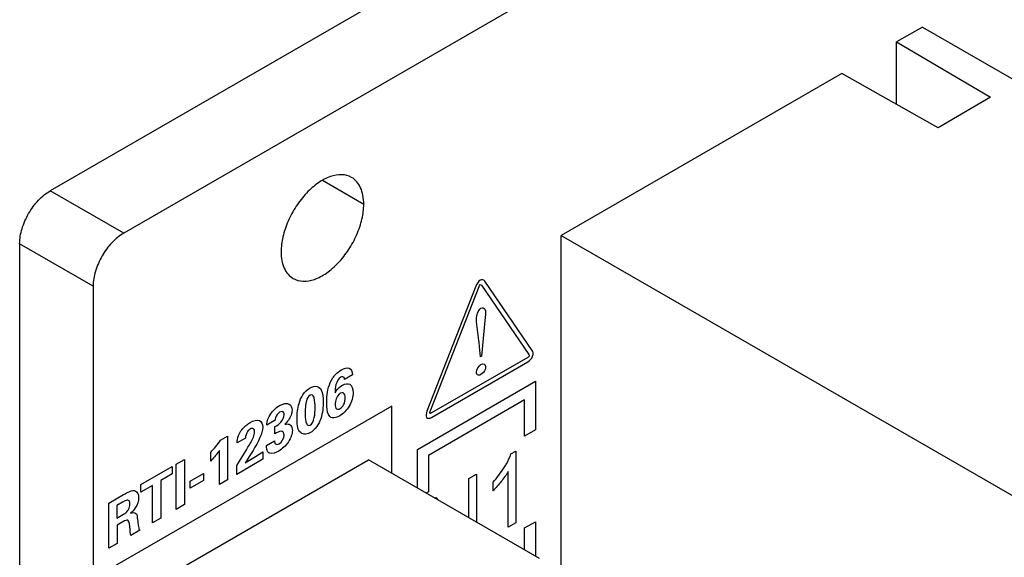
# Model space of a CAD drawing. Header units: inches. Extents: x 0 to 34, y 0 to 22.
# Tile 24 of 27: x 27.9 to 29.7, y 19.1 to 20.1. Entities that reach past the tile are written whole.
import ezdxf

# ---------------------------------------------------------------- set-up
doc = ezdxf.new("R2010")
doc.units = ezdxf.units.IN
doc.header["$LTSCALE"] = 1.87
doc.header["$MEASUREMENT"] = 0
doc.layers.get('0').update_dxf_attribs({"linetype": 'CONTINUOUS'})
doc.layers.add('02___PRT_ALL_AXES', color=7, linetype='CONTINUOUS')
doc.layers.add('DATUMCURVES', color=7, linetype='CONTINUOUS')

msp = doc.modelspace()

# ---------------------------------------------------------------- linework, layer by layer
at = {"color": 3, "linetype": 'CONTINUOUS'}
for p, q in [((29.5383, 20.6841), (27.9671, 19.7769)), ((27.9114, 19.6805), (27.9114, 13.2606))]:
    msp.add_line(p, q, dxfattribs=at)
at = {"color": 7, "linetype": 'CONTINUOUS'}
for p, q in [((29.672, 20.607), (28.1008, 19.6998)), ((29.5534, 20.075), (29.5063, 20.0478)), ((29.5534, 20.075), (31.2961, 19.0688)), ((29.5063, 19.9342), (29.5063, 20.0478)), ((29.5063, 20.0478), (29.6773, 19.9473)), ((29.4071, 19.9905), (28.8964, 19.6956)), ((29.582, 19.8913), (29.4071, 19.9905)), ((29.6773, 19.9473), (29.582, 19.8913)), ((28.1008, 19.6998), (27.9671, 19.7769)), ((28.8964, 18.804), (28.8964, 19.6956)), ((28.8964, 19.6956), (30.6391, 18.6894)), ((28.0451, 19.6033), (27.9114, 19.6805)), ((28.0451, 19.6033), (28.0451, 13.1834)), ((28.0651, 19.0093), (28.546, 19.2869)), ((28.8571, 19.1073), (28.546, 19.2869))]:
    msp.add_line(p, q, dxfattribs=at)
at = {"color": 40, "linetype": 'CONTINUOUS'}
for p, q in [((28.8439, 19.4863), (28.7573, 19.6124)), ((28.7411, 19.603), (28.6523, 19.3757)), ((28.6584, 19.3751), (28.7471, 19.6025)), ((28.7512, 19.6048), (28.8378, 19.4788)), ((28.7583, 19.5469), (28.7514, 19.4754)), ((28.7494, 19.4742), (28.7481, 19.4925)), ((28.8356, 19.4734), (28.6604, 19.3723)), ((28.7514, 19.4754), (28.7494, 19.4742)), ((28.6604, 19.3641), (28.8356, 19.4653)), ((28.5169, 19.4418), (28.5025, 19.4334)), ((28.6351, 19.306), (28.8497, 19.4299)), ((28.8497, 19.4299), (28.8497, 19.3414)), ((28.83, 19.3959), (28.6548, 19.2947)), ((28.83, 19.3301), (28.83, 19.3959)), ((28.3759, 19.3589), (28.361, 19.3503)), ((28.3757, 19.3341), (28.3757, 19.3474)), ((28.2769, 19.3228), (28.2895, 19.3301)), ((28.2895, 19.3301), (28.2895, 19.2508)), ((28.3221, 19.3265), (28.3072, 19.3179)), ((28.8497, 19.3414), (28.83, 19.3301)), ((28.3601, 19.3132), (28.375, 19.3218)), ((28.2589, 19.2847), (28.2589, 19.3005)), ((28.2748, 19.2423), (28.2748, 19.304)), ((28.3063, 19.2765), (28.3239, 19.3054)), ((28.3215, 19.2817), (28.3402, 19.2929)), ((28.3402, 19.2929), (28.354, 19.3013)), ((28.354, 19.3013), (28.354, 19.2881)), ((28.6351, 19.2355), (28.6351, 19.306)), ((28.6548, 19.2947), (28.6548, 19.2289)), ((28.8051, 19.2976), (28.814, 19.3027)), ((28.814, 19.3027), (28.814, 19.1723)), ((28.1319, 19.2419), (28.189, 19.2749)), ((28.189, 19.2749), (28.189, 19.2613)), ((28.196, 19.2791), (28.211, 19.2878)), ((28.196, 19.1968), (28.196, 19.2791)), ((28.211, 19.2878), (28.211, 19.2056)), ((28.354, 19.2881), (28.3063, 19.2605)), ((28.3063, 19.2605), (28.3063, 19.2765)), ((28.189, 19.2613), (28.168, 19.2492)), ((28.2215, 19.248), (28.2456, 19.262)), ((28.2456, 19.262), (28.2456, 19.2491)), ((28.7283, 19.2527), (28.7425, 19.2609)), ((28.7425, 19.2609), (28.7425, 19.1734)), ((28.8002, 19.1643), (28.8002, 19.2659)), ((28.1319, 19.2283), (28.1319, 19.2419)), ((28.1529, 19.2404), (28.1319, 19.2283)), ((28.1529, 19.172), (28.1529, 19.2404)), ((28.168, 19.2492), (28.168, 19.1807)), ((28.2456, 19.2491), (28.2215, 19.2352)), ((28.2215, 19.2352), (28.2215, 19.248)), ((28.2895, 19.2508), (28.2748, 19.2423)), ((28.7283, 19.1817), (28.7283, 19.2527)), ((28.7725, 19.2308), (28.7725, 19.2462)), ((28.0733, 19.2081), (28.1003, 19.2237)), ((28.6548, 19.2289), (28.6506, 19.2265)), ((28.6668, 19.2172), (28.6692, 19.2186)), ((28.6692, 19.2186), (28.6741, 19.213)), ((28.0733, 19.126), (28.0733, 19.2081)), ((28.0984, 19.2096), (28.0882, 19.2038)), ((28.0882, 19.2038), (28.0882, 19.1809)), ((28.211, 19.2056), (28.196, 19.1968)), ((28.0882, 19.1809), (28.1004, 19.1879)), ((28.102, 19.1757), (28.0887, 19.1681)), ((28.0887, 19.1681), (28.0887, 19.1349)), ((28.168, 19.1807), (28.1529, 19.172)), ((28.814, 19.1723), (28.8002, 19.1643)), ((28.83, 19.1629), (28.8497, 19.1742)), ((28.8497, 19.1742), (28.8497, 19.1116)), ((28.13, 19.1588), (28.1134, 19.1492)), ((28.83, 19.1229), (28.83, 19.1629)), ((28.0887, 19.1349), (28.0733, 19.126))]:
    msp.add_line(p, q, dxfattribs=at)
at = {"color": 3, "linetype": 'CONTINUOUS'}
msp.add_open_spline([(27.9114, 19.6805), (27.9114, 19.6896), (27.9149, 19.7089), (27.9268, 19.7359), (27.9443, 19.7598), (27.9592, 19.7724), (27.9671, 19.7769)], degree=3, knots=[0, 0, 0, 0, 0.237242, 0.499994, 0.762749, 1, 1, 1, 1], dxfattribs=at)
at = {"color": 7, "linetype": 'CONTINUOUS'}
msp.add_open_spline([(28.1008, 19.6998), (28.0928, 19.6952), (28.0779, 19.6826), (28.0604, 19.6587), (28.0485, 19.6317), (28.0451, 19.6125), (28.0451, 19.6033)], degree=3, knots=[0, 0, 0, 0, 0.237251, 0.500006, 0.762758, 1, 1, 1, 1], dxfattribs=at)
at = {"color": 40, "linetype": 'CONTINUOUS'}
for points in [[(28.7492, 19.614), (28.746, 19.6122), (28.7427, 19.6072), (28.7411, 19.603)], [(28.7573, 19.6124), (28.7557, 19.6147), (28.7525, 19.6159), (28.7492, 19.614)], [(28.7471, 19.6025), (28.7476, 19.6037), (28.7483, 19.6053), (28.7492, 19.6059)], [(28.7492, 19.6059), (28.7501, 19.6064), (28.7507, 19.6055), (28.7512, 19.6048)], [(28.7424, 19.5435), (28.7424, 19.5493), (28.7453, 19.5599), (28.7503, 19.5628)], [(28.8383, 19.476), (28.8379, 19.4748), (28.8366, 19.474), (28.8356, 19.4734)], [(28.8356, 19.4653), (28.8389, 19.4672), (28.8428, 19.4712), (28.8444, 19.4754)], [(28.8378, 19.4788), (28.8382, 19.4781), (28.8388, 19.4772), (28.8383, 19.476)], [(28.8444, 19.4754), (28.846, 19.4795), (28.8455, 19.484), (28.8439, 19.4863)], [(28.7424, 19.4465), (28.7424, 19.451), (28.7467, 19.4585), (28.7505, 19.4607)], [(28.7505, 19.4607), (28.7544, 19.463), (28.7589, 19.4606), (28.7589, 19.4561)], [(28.4397, 19.4047), (28.4367, 19.403), (28.4339, 19.3979), (28.4329, 19.3941)], [(28.4488, 19.3813), (28.4488, 19.3879), (28.4486, 19.3944), (28.4471, 19.3998)], [(28.518, 19.4092), (28.518, 19.4018), (28.5155, 19.3922), (28.5108, 19.3844)], [(28.365, 19.366), (28.3693, 19.3745), (28.3771, 19.3817), (28.3839, 19.3856)], [(28.4397, 19.3498), (28.4479, 19.3545), (28.4488, 19.3719), (28.4488, 19.3813)], [(28.5108, 19.3844), (28.5063, 19.377), (28.4996, 19.3706), (28.4935, 19.367)], [(28.6523, 19.3757), (28.6507, 19.3715), (28.6501, 19.3664), (28.6517, 19.3641)], [(28.6517, 19.3641), (28.6533, 19.3618), (28.6572, 19.3622), (28.6604, 19.3641)], [(28.6578, 19.3717), (28.6574, 19.3724), (28.6579, 19.374), (28.6584, 19.3751)], [(28.6604, 19.3723), (28.6595, 19.3717), (28.6582, 19.371), (28.6578, 19.3717)], [(28.3938, 19.3518), (28.3966, 19.3524), (28.3995, 19.3525), (28.4018, 19.3516)], [(28.3837, 19.3163), (28.388, 19.3187), (28.3925, 19.3272), (28.3925, 19.3321)], [(28.2589, 19.3005), (28.2652, 19.3073), (28.2713, 19.3149), (28.2769, 19.3228)], [(28.3239, 19.3054), (28.3275, 19.3113), (28.331, 19.3172), (28.3341, 19.3234)], [(28.3827, 19.303), (28.3771, 19.2997), (28.3708, 19.2973), (28.3664, 19.2989)], [(28.7725, 19.2462), (28.7798, 19.2544), (28.7868, 19.2635), (28.7928, 19.2731)], [(28.8002, 19.2659), (28.7963, 19.2594), (28.7917, 19.2532), (28.7871, 19.2474)], [(28.7871, 19.2474), (28.7824, 19.2416), (28.7776, 19.2359), (28.7725, 19.2308)], [(28.1003, 19.2237), (28.1076, 19.228), (28.1161, 19.2328), (28.1216, 19.2304)], [(28.1216, 19.2304), (28.1254, 19.2288), (28.1278, 19.224), (28.1278, 19.2182)], [(28.1004, 19.1879), (28.1031, 19.1894), (28.1061, 19.1915), (28.1081, 19.1946)], [(28.1096, 19.1755), (28.1087, 19.1781), (28.1048, 19.1774), (28.102, 19.1757)]]:
    msp.add_open_spline(points, degree=3, dxfattribs=at)
for points, knots in [([(28.7503, 19.5628), (28.7533, 19.5645), (28.7602, 19.5618), (28.7588, 19.552), (28.7583, 19.5469)], [0, 0, 0, 0, 0.411896, 1, 1, 1, 1]), ([(28.7481, 19.4925), (28.7477, 19.4965), (28.7458, 19.5134), (28.7424, 19.5295), (28.7424, 19.5435)], [0, 0, 0, 0, 0.231537, 1, 1, 1, 1]), ([(28.4967, 19.4507), (28.5015, 19.4535), (28.5122, 19.4571), (28.5168, 19.4475), (28.5169, 19.4418)], [0, 0, 0, 0, 0.489836, 1, 1, 1, 1]), ([(28.7589, 19.4561), (28.7589, 19.4547), (28.7581, 19.4493), (28.7534, 19.4439), (28.7505, 19.4423)], [0, 0, 0, 0, 0.294749, 1, 1, 1, 1]), ([(28.47, 19.3895), (28.47, 19.3934), (28.4703, 19.4075), (28.4738, 19.4258), (28.481, 19.4361)], [0, 0, 0, 0, 0.277734, 1, 1, 1, 1]), ([(28.481, 19.4361), (28.4824, 19.4382), (28.4872, 19.4442), (28.4929, 19.4485), (28.4967, 19.4507)], [0, 0, 0, 0, 0.319154, 1, 1, 1, 1]), ([(28.4954, 19.4372), (28.4917, 19.435), (28.4846, 19.4226), (28.4853, 19.4138), (28.4852, 19.409)], [0, 0, 0, 0, 0.473831, 1, 1, 1, 1]), ([(28.5025, 19.4334), (28.5024, 19.4346), (28.5019, 19.4385), (28.4978, 19.4386), (28.4954, 19.4372)], [0, 0, 0, 0, 0.304276, 1, 1, 1, 1]), ([(28.7505, 19.4423), (28.7477, 19.4406), (28.7431, 19.4407), (28.7424, 19.4451), (28.7424, 19.4465)], [0, 0, 0, 0, 0.691269, 1, 1, 1, 1]), ([(28.4159, 19.3632), (28.4159, 19.3715), (28.4172, 19.3855), (28.4259, 19.4068), (28.435, 19.4152), (28.4396, 19.4179)], [0, 0, 0, 0, 0.453307, 0.713213, 1, 1, 1, 1]), ([(28.4396, 19.4179), (28.4417, 19.4191), (28.4485, 19.4221), (28.4547, 19.4206), (28.4573, 19.4177)], [0, 0, 0, 0, 0.318241, 1, 1, 1, 1]), ([(28.4573, 19.4177), (28.4582, 19.4166), (28.4625, 19.4105), (28.4634, 19.4006), (28.4634, 19.3926)], [0, 0, 0, 0, 0.190518, 1, 1, 1, 1]), ([(28.4852, 19.409), (28.4859, 19.4101), (28.4895, 19.416), (28.4946, 19.4208), (28.4985, 19.4231)], [0, 0, 0, 0, 0.190428, 1, 1, 1, 1]), ([(28.4985, 19.4231), (28.5033, 19.4258), (28.5145, 19.4275), (28.518, 19.416), (28.518, 19.4092)], [0, 0, 0, 0, 0.447936, 1, 1, 1, 1]), ([(28.4471, 19.3998), (28.4469, 19.4005), (28.446, 19.4041), (28.4427, 19.4065), (28.4397, 19.4047)], [0, 0, 0, 0, 0.188816, 1, 1, 1, 1]), ([(28.4949, 19.4084), (28.494, 19.4079), (28.4885, 19.4038), (28.4851, 19.3941), (28.4851, 19.3887)], [0, 0, 0, 0, 0.158599, 1, 1, 1, 1]), ([(28.4943, 19.3802), (28.4966, 19.3815), (28.5025, 19.3879), (28.5037, 19.3959), (28.5037, 19.3998)], [0, 0, 0, 0, 0.401184, 1, 1, 1, 1]), ([(28.5037, 19.3998), (28.5037, 19.4018), (28.5034, 19.4076), (28.4984, 19.4104), (28.4949, 19.4084)], [0, 0, 0, 0, 0.325397, 1, 1, 1, 1]), ([(28.3839, 19.3856), (28.3903, 19.3893), (28.4022, 19.3926), (28.4068, 19.3823), (28.4068, 19.3773)], [0, 0, 0, 0, 0.592972, 1, 1, 1, 1]), ([(28.4329, 19.3941), (28.4323, 19.3916), (28.431, 19.3835), (28.4307, 19.3758), (28.4307, 19.3706)], [0, 0, 0, 0, 0.302431, 1, 1, 1, 1]), ([(28.4634, 19.3926), (28.4634, 19.383), (28.4625, 19.3679), (28.4523, 19.346), (28.4437, 19.3386), (28.4394, 19.3361)], [0, 0, 0, 0, 0.503756, 0.738386, 1, 1, 1, 1]), ([(28.4935, 19.367), (28.4888, 19.3643), (28.4797, 19.3612), (28.4705, 19.3705), (28.47, 19.3822), (28.47, 19.3895)], [0, 0, 0, 0, 0.318594, 0.572741, 1, 1, 1, 1]), ([(28.4851, 19.3887), (28.4851, 19.3851), (28.4862, 19.3785), (28.492, 19.3789), (28.4943, 19.3802)], [0, 0, 0, 0, 0.578108, 1, 1, 1, 1]), ([(28.361, 19.3503), (28.3613, 19.3537), (28.3619, 19.359), (28.3642, 19.3644), (28.365, 19.366)], [0, 0, 0, 0, 0.697461, 1, 1, 1, 1]), ([(28.3757, 19.3474), (28.3794, 19.3497), (28.3871, 19.3533), (28.3926, 19.3649), (28.3926, 19.3689)], [0, 0, 0, 0, 0.513424, 1, 1, 1, 1]), ([(28.3842, 19.3735), (28.3812, 19.3718), (28.3765, 19.3657), (28.3759, 19.3603), (28.3759, 19.3589)], [0, 0, 0, 0, 0.702302, 1, 1, 1, 1]), ([(28.3926, 19.3689), (28.3926, 19.3703), (28.392, 19.375), (28.3872, 19.3753), (28.3842, 19.3735)], [0, 0, 0, 0, 0.287891, 1, 1, 1, 1]), ([(28.4068, 19.3773), (28.4068, 19.3744), (28.4054, 19.3651), (28.3983, 19.356), (28.3938, 19.3518)], [0, 0, 0, 0, 0.341057, 1, 1, 1, 1]), ([(28.4394, 19.3361), (28.4323, 19.3321), (28.4167, 19.3349), (28.4159, 19.3536), (28.4159, 19.3632)], [0, 0, 0, 0, 0.458832, 1, 1, 1, 1]), ([(28.4307, 19.3706), (28.4307, 19.3674), (28.4307, 19.3586), (28.4342, 19.3466), (28.4397, 19.3498)], [0, 0, 0, 0, 0.338283, 1, 1, 1, 1]), ([(28.3112, 19.335), (28.3144, 19.3414), (28.3217, 19.3491), (28.3286, 19.3537), (28.3306, 19.3548)], [0, 0, 0, 0, 0.716382, 1, 1, 1, 1]), ([(28.3536, 19.3465), (28.3536, 19.3409), (28.3454, 19.3168), (28.3312, 19.2965), (28.3215, 19.2817)], [0, 0, 0, 0, 0.279168, 1, 1, 1, 1]), ([(28.3306, 19.3548), (28.3366, 19.3583), (28.3485, 19.3625), (28.3536, 19.3522), (28.3536, 19.3465)], [0, 0, 0, 0, 0.5506, 1, 1, 1, 1]), ([(28.3388, 19.3375), (28.3388, 19.3401), (28.3376, 19.345), (28.3329, 19.3442), (28.3307, 19.343)], [0, 0, 0, 0, 0.510376, 1, 1, 1, 1]), ([(28.4018, 19.3516), (28.4029, 19.3511), (28.4061, 19.3491), (28.4074, 19.3443), (28.4074, 19.3406)], [0, 0, 0, 0, 0.310478, 1, 1, 1, 1]), ([(28.3072, 19.3179), (28.3072, 19.3188), (28.3073, 19.324), (28.3089, 19.3303), (28.3112, 19.335)], [0, 0, 0, 0, 0.181572, 1, 1, 1, 1]), ([(28.3307, 19.343), (28.3291, 19.3421), (28.324, 19.3377), (28.3223, 19.3302), (28.3221, 19.3265)], [0, 0, 0, 0, 0.333535, 1, 1, 1, 1]), ([(28.3341, 19.3234), (28.3349, 19.325), (28.3373, 19.3296), (28.3388, 19.3348), (28.3388, 19.3375)], [0, 0, 0, 0, 0.346483, 1, 1, 1, 1]), ([(28.3925, 19.3321), (28.3925, 19.3362), (28.3872, 19.3419), (28.3794, 19.3363), (28.3757, 19.3341)], [0, 0, 0, 0, 0.486665, 1, 1, 1, 1]), ([(28.4074, 19.3406), (28.4074, 19.3344), (28.4013, 19.3172), (28.3889, 19.3066), (28.3827, 19.303)], [0, 0, 0, 0, 0.464714, 1, 1, 1, 1]), ([(28.3664, 19.2989), (28.365, 19.2994), (28.3612, 19.3024), (28.3601, 19.3087), (28.3601, 19.3132)], [0, 0, 0, 0, 0.317672, 1, 1, 1, 1]), ([(28.375, 19.3218), (28.375, 19.3197), (28.3758, 19.3144), (28.381, 19.3147), (28.3837, 19.3163)], [0, 0, 0, 0, 0.401691, 1, 1, 1, 1]), ([(28.2748, 19.304), (28.2739, 19.3027), (28.2689, 19.2959), (28.2635, 19.2896), (28.2589, 19.2847)], [0, 0, 0, 0, 0.177256, 1, 1, 1, 1]), ([(28.7928, 19.2731), (28.7942, 19.2753), (28.7989, 19.2832), (28.803, 19.2916), (28.8051, 19.2976)], [0, 0, 0, 0, 0.285723, 1, 1, 1, 1]), ([(28.1278, 19.2182), (28.1278, 19.2126), (28.124, 19.2003), (28.1161, 19.1924), (28.1131, 19.1896)], [0, 0, 0, 0, 0.605276, 1, 1, 1, 1]), ([(28.1083, 19.2134), (28.1064, 19.2139), (28.1028, 19.2122), (28.0995, 19.2103), (28.0984, 19.2096)], [0, 0, 0, 0, 0.680463, 1, 1, 1, 1]), ([(28.1081, 19.1946), (28.1085, 19.1951), (28.1108, 19.1988), (28.112, 19.2034), (28.112, 19.2064)], [0, 0, 0, 0, 0.150732, 1, 1, 1, 1]), ([(28.112, 19.2064), (28.112, 19.2076), (28.1117, 19.2109), (28.1099, 19.2132), (28.1083, 19.2134)], [0, 0, 0, 0, 0.352092, 1, 1, 1, 1]), ([(28.1131, 19.1896), (28.1168, 19.1914), (28.1251, 19.1919), (28.1252, 19.1822), (28.1257, 19.1781)], [0, 0, 0, 0, 0.48791, 1, 1, 1, 1]), ([(28.1134, 19.1492), (28.1131, 19.151), (28.1119, 19.1598), (28.1118, 19.1696), (28.1096, 19.1755)], [0, 0, 0, 0, 0.207531, 1, 1, 1, 1]), ([(28.1257, 19.1781), (28.126, 19.1762), (28.1266, 19.1712), (28.1272, 19.1662), (28.1279, 19.1634)], [0, 0, 0, 0, 0.390948, 1, 1, 1, 1]), ([(28.1279, 19.1634), (28.128, 19.1628), (28.1285, 19.161), (28.1294, 19.1595), (28.13, 19.1588)], [0, 0, 0, 0, 0.366081, 1, 1, 1, 1])]:
    msp.add_open_spline(points, degree=3, knots=knots, dxfattribs=at)
at = {"layer": '02___PRT_ALL_AXES', "color": 7, "linetype": 'CONTINUOUS'}
msp.add_line((28.4621, 19.7959), (28.5373, 19.7525), dxfattribs=at)
for points, knots in [([(28.5152, 19.8012), (28.5099, 19.8042), (28.4966, 19.8077), (28.4751, 19.8034), (28.4532, 19.7914), (28.4322, 19.7727), (28.4136, 19.749), (28.399, 19.7219), (28.3895, 19.6939), (28.3869, 19.6748), (28.3869, 19.6657)], [0, 0, 0, 0, 0.086933, 0.186403, 0.303794, 0.43761, 0.582117, 0.729428, 0.87119, 1, 1, 1, 1]), ([(28.5373, 19.7525), (28.5373, 19.7579), (28.5364, 19.7681), (28.5323, 19.7822), (28.5253, 19.7936), (28.5188, 19.7991), (28.5152, 19.8012)], [0, 0, 0, 0, 0.28954, 0.549113, 0.782257, 1, 1, 1, 1]), ([(28.4089, 19.6171), (28.4143, 19.614), (28.4276, 19.6106), (28.4491, 19.6149), (28.471, 19.6268), (28.492, 19.6455), (28.5106, 19.6692), (28.5252, 19.6963), (28.5347, 19.7243), (28.5373, 19.7434), (28.5373, 19.7525)], [0, 0, 0, 0, 0.086933, 0.186403, 0.303794, 0.43761, 0.582117, 0.729428, 0.87119, 1, 1, 1, 1]), ([(28.3869, 19.6657), (28.3869, 19.6603), (28.3878, 19.6501), (28.3919, 19.636), (28.3989, 19.6246), (28.4054, 19.6191), (28.4089, 19.6171)], [0, 0, 0, 0, 0.28954, 0.549113, 0.782257, 1, 1, 1, 1])]:
    msp.add_open_spline(points, degree=3, knots=knots, dxfattribs=at)
at = {"layer": 'DATUMCURVES', "color": 4, "linetype": 'CONTINUOUS'}
for p, q in [((28.5884, 19.3849), (28.0227, 19.0583)), ((28.5884, 19.2624), (28.5884, 19.3849))]:
    msp.add_line(p, q, dxfattribs=at)

doc.saveas('drawing.dxf')
